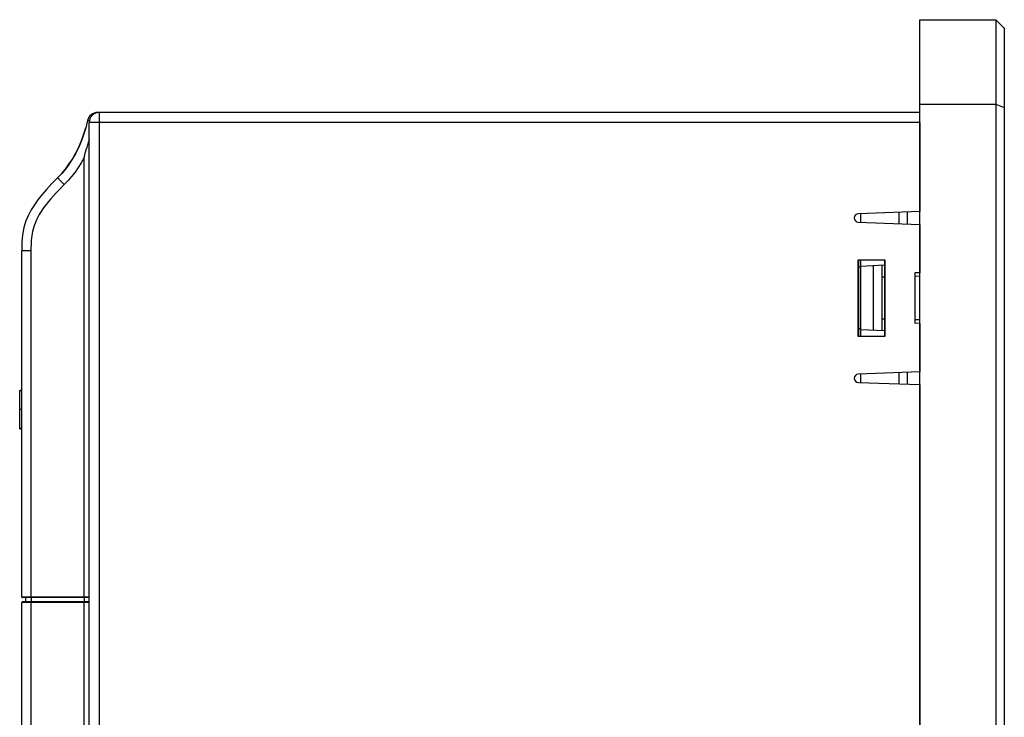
# Model space of a CAD drawing. Extents: x -841 to -216, y -127 to 601.
# Tile 12 of 201: x -833 to -716, y 260 to 343. Entities that reach past the tile are written whole.
import ezdxf

# ---------------------------------------------------------------- set-up
doc = ezdxf.new("R2010")
doc.units = 0
doc.header["$LTSCALE"] = 23.1
doc.layers.add('HEATSINK_AM_0', color=7, linetype='CONTINUOUS')

msp = doc.modelspace()

# ---------------------------------------------------------------- linework, layer by layer
at = {"layer": 'HEATSINK_AM_0', "color": 7}
for p, q in [((-726.23, 111.9), (-726.23, 342.9)), ((-726.23, 342.9), (-717.23, 342.9)), ((-717.23, 342.9), (-717.23, 111.9)), ((-716.23, 341.9), (-717.23, 342.9)), ((-716.23, 341.9), (-716.23, 112.9)), ((-726.23, 332.9), (-717.23, 332.9)), ((-717.23, 332.9), (-716.23, 332.49)), ((-726.23, 331.9), (-823.75, 331.9)), ((-823.53, 331.9), (-823.53, 142.36)), ((-824.73, 142.36), (-824.73, 330.7)), ((-726.23, 330.7), (-824.73, 330.7)), ((-726.23, 330.7), (-726.23, 320.15)), ((-825.39, 329.26), (-825.14, 330.09)), ((-824.92, 328.06), (-824.97, 327.89)), ((-825.2, 327.17), (-825.23, 327.07)), ((-825.16, 327.28), (-825.2, 327.17)), ((-825.11, 327.46), (-825.16, 327.28)), ((-825.02, 327.74), (-825.11, 327.46)), ((-824.97, 327.89), (-825.02, 327.74)), ((-825.34, 274.5), (-825.34, 326.56)), ((-726.23, 320.15), (-733.53, 319.9)), ((-733.23, 318.89), (-733.23, 319.91)), ((-728.73, 320.07), (-728.73, 318.73)), ((-727.75, 320.1), (-727.75, 318.7)), ((-733.55, 318.9), (-726.23, 318.64)), ((-726.23, 318.64), (-726.23, 312.9)), ((-832.73, 274.5), (-832.73, 315.52)), ((-831.64, 315.52), (-832.73, 315.52)), ((-831.64, 315.52), (-831.64, 274.5)), ((-733.57, 305.36), (-733.57, 314.44)), ((-733.57, 314.44), (-730.39, 314.44)), ((-733.53, 314.4), (-733.57, 314.44)), ((-733.53, 314.4), (-733.53, 305.4)), ((-730.43, 314.4), (-733.53, 314.4)), ((-733.23, 305.4), (-733.23, 314.4)), ((-730.43, 314.4), (-730.39, 314.44)), ((-730.43, 314.4), (-730.43, 305.4)), ((-730.39, 314.44), (-730.39, 305.36)), ((-733.23, 313.56), (-733.53, 313.55)), ((-730.43, 313.8), (-733.23, 313.65)), ((-731.73, 306.07), (-731.73, 313.73)), ((-730.73, 306.02), (-730.73, 313.78)), ((-726.83, 312.9), (-726.83, 306.9)), ((-726.23, 312.9), (-726.83, 312.9)), ((-730.43, 312.4), (-730.73, 312.4)), ((-726.23, 312.48), (-726.83, 312.47)), ((-730.43, 307.39), (-730.73, 307.4)), ((-726.23, 307.32), (-726.83, 307.33)), ((-733.23, 306.24), (-733.53, 306.25)), ((-730.43, 306), (-733.23, 306.15)), ((-726.23, 306.9), (-726.83, 306.91)), ((-726.23, 306.9), (-726.23, 301.15)), ((-733.53, 305.4), (-733.57, 305.36)), ((-730.39, 305.36), (-733.57, 305.36)), ((-733.53, 305.4), (-730.43, 305.4)), ((-730.43, 305.4), (-730.39, 305.36)), ((-726.23, 301.15), (-733.55, 300.9)), ((-733.23, 299.89), (-733.23, 300.91)), ((-728.73, 301.07), (-728.73, 299.73)), ((-727.75, 301.1), (-727.75, 299.7)), ((-832.97, 294.42), (-832.97, 298.95)), ((-832.73, 298.95), (-832.97, 298.95)), ((-832.73, 298.92), (-832.97, 298.92)), ((-733.53, 299.9), (-726.23, 299.64)), ((-726.23, 299.64), (-726.23, 154.15)), ((-832.73, 296.68), (-832.97, 296.68)), ((-832.73, 294.44), (-832.97, 294.44)), ((-832.97, 294.42), (-832.73, 294.42)), ((-832.73, 274.5), (-824.73, 274.5)), ((-824.73, 274.4), (-832.63, 274.4)), ((-832.23, 273.9), (-832.23, 274.4)), ((-831.59, 274.4), (-831.59, 273.9)), ((-825.31, 274.4), (-825.31, 273.9)), ((-832.73, 227.56), (-832.73, 273.8)), ((-824.73, 273.8), (-832.73, 273.8)), ((-824.73, 273.9), (-832.63, 273.9)), ((-831.64, 273.8), (-831.64, 227.54)), ((-825.34, 227.32), (-825.34, 273.8))]:
    msp.add_line(p, q, dxfattribs=at)
for points in [[(-823.88, 331.89), (-823.89, 331.89), (-823.91, 331.89), (-823.92, 331.88), (-823.94, 331.88), (-823.95, 331.87), (-823.96, 331.87), (-823.98, 331.86), (-823.99, 331.85), (-824, 331.84), (-824.02, 331.83), (-824.03, 331.81), (-824.05, 331.8), (-824.06, 331.78), (-824.06, 331.78)], [(-823.84, 331.9), (-823.86, 331.89), (-823.88, 331.89)], [(-823.79, 331.87), (-823.79, 331.89), (-823.78, 331.9)], [(-824.92, 330.96), (-825.14, 330.09), (-825.39, 329.25), (-825.68, 328.46), (-826, 327.72), (-826.35, 327.01), (-826.73, 326.36), (-827.13, 325.75), (-827.55, 325.18), (-827.99, 324.67), (-828.43, 324.2)], [(-824.71, 330.9), (-824.73, 330.91), (-824.8, 330.93), (-824.85, 330.94), (-824.89, 330.95), (-824.91, 330.96), (-824.92, 330.96)], [(-827.99, 324.67), (-827.98, 324.67), (-827.55, 325.19), (-827.13, 325.76), (-826.72, 326.37), (-826.35, 327.03), (-825.99, 327.73), (-825.68, 328.48), (-825.39, 329.26)], [(-824.73, 328.7), (-824.74, 328.67), (-824.77, 328.56), (-824.8, 328.45), (-824.83, 328.35), (-824.86, 328.25), (-824.89, 328.15), (-824.92, 328.06)], [(-825.23, 327.07), (-825.24, 327.02), (-825.25, 326.98), (-825.27, 326.94), (-825.28, 326.89), (-825.29, 326.85), (-825.3, 326.82), (-825.31, 326.78), (-825.31, 326.74), (-825.32, 326.71), (-825.33, 326.68), (-825.33, 326.65), (-825.34, 326.62), (-825.34, 326.59), (-825.34, 326.56)], [(-825.34, 326.56), (-825.68, 325.95), (-826.04, 325.37), (-826.41, 324.84), (-826.81, 324.32), (-827.23, 323.83), (-827.69, 323.35)], [(-828.43, 324.2), (-829.14, 323.47), (-829.78, 322.79), (-830.33, 322.15), (-830.82, 321.55), (-831.23, 320.97), (-831.6, 320.38), (-831.94, 319.74), (-832.23, 319.04), (-832.46, 318.26), (-832.62, 317.41), (-832.7, 316.49), (-832.73, 315.52)], [(-828.43, 324.2), (-829.07, 323.55), (-829.11, 323.51)], [(-827.69, 323.35), (-827.79, 323.46), (-827.89, 323.56), (-827.99, 323.66), (-828.08, 323.76), (-828.16, 323.85), (-828.24, 323.93), (-828.3, 324.01), (-828.35, 324.07), (-828.39, 324.12), (-828.42, 324.16), (-828.43, 324.19), (-828.43, 324.2)], [(-827.69, 323.35), (-828.2, 322.83), (-828.63, 322.38), (-828.97, 322.01), (-829.26, 321.68), (-829.54, 321.35), (-829.79, 321.04), (-830.02, 320.76), (-830.22, 320.48), (-830.44, 320.15), (-830.65, 319.81), (-830.83, 319.48), (-830.98, 319.17), (-831.11, 318.88), (-831.21, 318.6), (-831.29, 318.34), (-831.37, 318.08), (-831.43, 317.81), (-831.48, 317.55), (-831.53, 317.29), (-831.56, 317.03), (-831.59, 316.73), (-831.61, 316.43), (-831.62, 316.16), (-831.63, 315.92), (-831.64, 315.74), (-831.64, 315.62), (-831.64, 315.54), (-831.64, 315.52)], [(-832.71, 316.41), (-832.72, 316.13), (-832.73, 315.52)], [(-831.64, 274.5), (-831.63, 274.48), (-831.63, 274.46), (-831.63, 274.44), (-831.63, 274.43), (-831.63, 274.42), (-831.63, 274.41), (-831.63, 274.4), (-831.63, 274.4)], [(-825.34, 274.5), (-825.34, 274.48), (-825.34, 274.46), (-825.34, 274.44), (-825.34, 274.43)], [(-825.34, 274.43), (-825.34, 274.41), (-825.34, 274.4), (-825.34, 274.4)], [(-831.63, 273.9), (-831.63, 273.9), (-831.63, 273.89), (-831.63, 273.88), (-831.63, 273.87), (-831.63, 273.85), (-831.63, 273.84), (-831.63, 273.82), (-831.64, 273.8)], [(-825.34, 273.8), (-825.34, 273.82), (-825.34, 273.84), (-825.34, 273.85), (-825.34, 273.87), (-825.34, 273.88), (-825.34, 273.89), (-825.34, 273.89), (-825.34, 273.9), (-825.34, 273.9), (-825.34, 273.9)]]:
    msp.add_lwpolyline(points, dxfattribs=at)
for centre, radius, start, end in [((-823.75, 330.7), 1.2, 90, 167.2777), ((-823.53, 330.7), 1.2, 90, 179.9999), ((-733.53, 319.4), 0.5, 90, 268.002), ((-733.53, 300.4), 0.5, 91.998, 270), ((-832.63, 274.5), 0.1, 180, 270), ((-832.63, 273.8), 0.1, 90, 180)]:
    msp.add_arc(centre, radius, start, end, dxfattribs=at)

doc.saveas('drawing.dxf')
